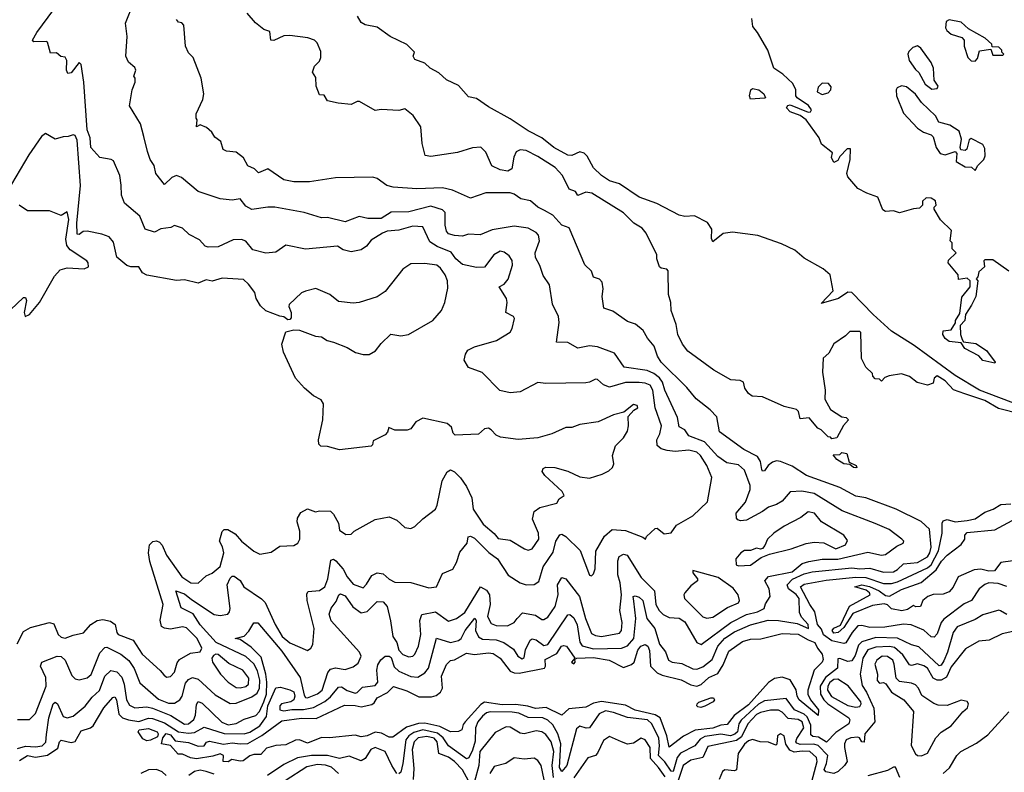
# Model space of a CAD drawing. Extents: x 2386423 to 2568864, y 578392 to 761999.
# Tile 178 of 256: x 2465816 to 2470772, y 684851 to 688639. Entities that reach past the tile are written whole.
import ezdxf

# ---------------------------------------------------------------- set-up
doc = ezdxf.new("R2010")
doc.units = 0

msp = doc.modelspace()

# ---------------------------------------------------------------- linework, layer by layer
at = {"layer": '0CON05XD'}
for points in [[(2467562.1, 685797.9), (2467588.9, 685841.1), (2467615, 685855.7), (2467645, 685850), (2467675, 685822.9), (2467705, 685807.5), (2467785, 685806.9), (2467875, 685780), (2467913.3, 685785), (2467945, 685851.2), (2467996.1, 685873.9), (2468015, 685907.5), (2468031.7, 685958.3), (2468068.1, 686005), (2468074.2, 686035.8), (2468085, 686040), (2468105, 686030), (2468177.6, 685957.6), (2468221.9, 685925), (2468275, 685843.3), (2468335, 685804), (2468365, 685793.8), (2468405, 685796), (2468428.8, 685811.2), (2468450.6, 685885), (2468501.5, 685958.5), (2468514.6, 686015), (2468535, 686046.7), (2468545, 686048.8), (2468565, 686038), (2468637.5, 685967.5), (2468685, 685842.5), (2468695, 685840), (2468705, 685850), (2468713.3, 685875), (2468716.1, 685963.9), (2468760.2, 686039.8), (2468797.8, 686072.2), (2468865, 686067.5), (2468953.6, 686033.6), (2468966.4, 686023.6), (2468971.7, 686038.3), (2469015, 686077.5), (2469025, 686080), (2469060.7, 686050.7), (2469095, 686056.7), (2469122.5, 686095), (2469205, 686141.2), (2469278.3, 686211.7), (2469300, 686335), (2469275.5, 686395), (2469243.1, 686445), (2469225, 686462.5), (2469185, 686472.9), (2469115, 686465.4), (2469075, 686470.8), (2469045, 686478.9), (2469024.2, 686495), (2469022.9, 686525), (2469038.2, 686555), (2469046.2, 686595), (2469015.3, 686685.3), (2469003.5, 686775), (2468989.1, 686799.1), (2468965, 686810), (2468935, 686813.2), (2468865, 686812), (2468785, 686788.6), (2468755, 686800.8), (2468725, 686828), (2468715, 686830), (2468685, 686813.8), (2468665, 686811.2), (2468465, 686807.5), (2468425, 686812.5), (2468335, 686765.8), (2468285, 686760), (2468233, 686773), (2468143.6, 686863.6), (2468075, 686887.5), (2468053.8, 686925), (2468060, 686955), (2468071.2, 686975), (2468105, 686992.9), (2468216.7, 687025), (2468284.1, 687065.9), (2468295.8, 687084.2), (2468306.7, 687135), (2468302.5, 687145), (2468262.5, 687165), (2468269.2, 687215), (2468266, 687235), (2468230, 687295), (2468255, 687307.5), (2468275, 687332.5), (2468296.6, 687403.4), (2468295, 687427.5), (2468280.6, 687450.6), (2468255, 687469.2), (2468235, 687474.3), (2468202, 687455), (2468155, 687393.3), (2468115, 687391.2), (2468045, 687406.9), (2468011.8, 687435), (2467988, 687468), (2467917.4, 687497.4), (2467880.5, 687520.5), (2467845.6, 687595.6), (2467795, 687599.5), (2467725, 687580), (2467665, 687574.5), (2467642, 687565), (2467585, 687528.8), (2467561.7, 687498.3), (2467535, 687480), (2467485, 687470), (2467445, 687481.2), (2467415, 687498.8), (2467255, 687484), (2467155, 687503.8), (2467105, 687469.2), (2467055, 687463.1), (2466989.8, 687479.8), (2466955, 687524), (2466932.1, 687532.1), (2466889.7, 687530.3), (2466814.3, 687495.7), (2466764.1, 687494.1), (2466749.5, 687499.5), (2466720.5, 687530.5), (2466668.3, 687558.3), (2466635, 687588.8), (2466605, 687600), (2466595, 687602.5), (2466576.4, 687593.6), (2466526.4, 687586.4), (2466495, 687569.2), (2466447.5, 687585), (2466420.3, 687650.3), (2466343.3, 687715), (2466327.5, 687755), (2466326.2, 687806.2), (2466320, 687855), (2466287.9, 687927.9), (2466275.7, 687935.7), (2466220, 687945), (2466173.8, 687995), (2466170, 688045), (2466154.6, 688085), (2466138.2, 688325), (2466125, 688412.5), (2466115, 688422.5), (2466075, 688371.2), (2466057.5, 688367.5), (2466051.2, 688385), (2466053, 688433), (2466045, 688450), (2466023, 688453), (2466001.7, 688471.7), (2465970.7, 688470.7), (2465956, 688525), (2465949.5, 688529.5), (2465887, 688527), (2465880, 688535), (2465902.5, 688575), (2466045, 688769.5)], [(2466440.5, 688050.5), (2466423.3, 688115), (2466368.9, 688205), (2466381.2, 688285), (2466396.7, 688325), (2466396.7, 688345), (2466390, 688355), (2466400, 688385), (2466395, 688397.5), (2466363.3, 688425), (2466350, 688455), (2466357.5, 688555), (2466348.3, 688621.7), (2466390, 688725)], [(2469152, 687005), (2469129.2, 687055), (2469121.2, 687105), (2469096.2, 687175), (2469093.3, 687215), (2469081.2, 687255), (2469080, 687375), (2469073.6, 687383.6), (2469045, 687387.5), (2469037.5, 687395), (2469023.3, 687435), (2469022.5, 687455), (2468970, 687565), (2468949.5, 687589.5), (2468906.7, 687615), (2468855, 687666.7), (2468695.6, 687765.6), (2468665, 687770.8), (2468625, 687753.8), (2468613.3, 687773.3), (2468581.2, 687785), (2468548, 687855), (2468511.2, 687895), (2468425, 687950.5), (2468365, 687980.5), (2468335.5, 687984.5), (2468315, 687974.2), (2468303.3, 687946.7), (2468292.6, 687887.4), (2468273.1, 687876.9), (2468235, 687882.7), (2468192.8, 687902.8), (2468162.3, 687972.3), (2468136.4, 687996.4), (2468095, 687993.3), (2468019.5, 687970.5), (2467885, 687950.8), (2467857.5, 687955), (2467841.2, 688015), (2467835, 688100), (2467796.4, 688156.4), (2467755, 688190), (2467725, 688182.5), (2467635, 688186.2), (2467605, 688181.2), (2467526.4, 688226.4), (2467515, 688226.7), (2467485, 688211.2), (2467418.3, 688218.3), (2467365, 688230), (2467348.3, 688258.3), (2467325, 688260), (2467307.5, 688305), (2467307, 688347), (2467290, 688375), (2467300, 688405), (2467325, 688430), (2467331.7, 688448.3), (2467331.7, 688478.3), (2467313, 688523), (2467300, 688535), (2467267, 688547), (2467175, 688560), (2467145, 688557.5), (2467095, 688533.8), (2467080, 688535), (2467075, 688580), (2467045, 688590), (2467002.4, 688622.4), (2466961.2, 688671.2)], [(2470855.8, 686695), (2470648.1, 686775), (2470525, 686848.8), (2470318.7, 686998.7), (2470205, 687070.5), (2470111.8, 687155), (2470005, 687265.7), (2469985, 687267.1), (2469937.5, 687235), (2469851.2, 687211.2), (2469911.4, 687275), (2469895.5, 687355.5), (2469860.8, 687385), (2469765, 687438.1), (2469718.1, 687478.1), (2469650.9, 687510.9), (2469532, 687552), (2469405, 687570), (2469356.6, 687563.4), (2469305, 687520), (2469298.3, 687538.3), (2469300, 687585), (2469277.5, 687617.5), (2469212.3, 687652.3), (2469165, 687648.6), (2469135, 687655.6), (2469023.6, 687713.6), (2468935, 687745.6), (2468835, 687812.5), (2468785, 687827.5), (2468745, 687854.3), (2468705, 687892.5), (2468672.7, 687952.7), (2468657.6, 687967.6), (2468635, 687974.3), (2468595, 687956), (2468575, 687957.5), (2468505.5, 687995.5), (2468445, 688044.2), (2468375, 688078.6), (2468285, 688139.4), (2468175, 688200.6), (2468115, 688241.9), (2468075, 688250), (2468025, 688307.1), (2467965, 688335.6), (2467925, 688371.9), (2467882, 688395), (2467855, 688420), (2467805, 688438), (2467796.2, 688455), (2467803.3, 688475), (2467765, 688514.4), (2467680, 688555), (2467615, 688600.5), (2467555, 688612.5), (2467535, 688624.3), (2467516.1, 688656.1)], [(2470795, 687372.5), (2470715, 687430), (2470675, 687430), (2470670, 687425), (2470672.5, 687395), (2470645, 687370), (2470640, 687345), (2470630, 687335), (2470640, 687325), (2470628.6, 687245), (2470607.8, 687202.2), (2470576.7, 687155), (2470573.8, 687125), (2470550, 687100), (2470551.4, 687055), (2470560, 687030), (2470567.5, 687017.5), (2470628.8, 687008.8), (2470683.3, 686973.3), (2470726.7, 686915), (2470725, 686910), (2470664.2, 686924.2), (2470645, 686946.2), (2470573.1, 686983.1), (2470555, 687012.5), (2470495, 687019.2), (2470474.5, 687034.5), (2470462.9, 687055), (2470465, 687072.5), (2470505, 687077.5), (2470527, 687113), (2470527.5, 687125), (2470549.3, 687160.7), (2470558.3, 687241.7), (2470600, 687295), (2470600, 687325), (2470585, 687337.5), (2470541.7, 687331.7), (2470540, 687355), (2470490, 687415), (2470491.7, 687428.3), (2470530, 687465), (2470510, 687485), (2470510, 687515), (2470500, 687525), (2470507, 687577), (2470451.7, 687631.7), (2470420, 687685), (2470420, 687695), (2470430, 687705), (2470426.4, 687726.4), (2470405, 687740), (2470378.3, 687741.7), (2470360, 687725), (2470360, 687705), (2470345, 687690), (2470315, 687687.5), (2470245, 687667.5), (2470215, 687676.7), (2470173.6, 687673.6), (2470161.2, 687681.2), (2470136.4, 687746.4), (2470080, 687765), (2470035, 687790), (2469985, 687847.5), (2469980, 687865), (2469996.2, 687935), (2469998.3, 687988.3), (2469981.7, 687988.3), (2469945, 687950), (2469935, 687930), (2469915, 687920), (2469902.5, 687945), (2469908.3, 687968.3), (2469851.7, 688011.7), (2469840, 688045), (2469775.6, 688135.6), (2469745, 688156.2), (2469694.6, 688174.6), (2469676.2, 688195), (2469682.5, 688207.5), (2469695, 688210), (2469785, 688173.8), (2469797.5, 688175), (2469802.5, 688185), (2469787.3, 688207.3), (2469730, 688245), (2469723.3, 688255), (2469723.3, 688285), (2469707.7, 688317.7), (2469657.5, 688365), (2469612.5, 688395), (2469582.5, 688485), (2469530, 688575), (2469506, 688605), (2469501.2, 688645)], [(2466973.5, 685053.5), (2467025, 685084.3), (2467058.8, 685131.2), (2467064.8, 685185), (2467105, 685276), (2467129.5, 685279.5), (2467175, 685266.7), (2467195, 685256.7), (2467201.4, 685235), (2467195.6, 685215), (2467181.2, 685205), (2467133.7, 685196.3), (2467124.7, 685185), (2467125, 685164.6), (2467145, 685159.6), (2467185, 685167.3), (2467245, 685167), (2467295, 685176.7), (2467352.2, 685207.8), (2467379.7, 685230.3), (2467420, 685280), (2467435, 685280.7), (2467465, 685262.9), (2467505, 685250), (2467515, 685252.5), (2467541.2, 685278.8), (2467605, 685288.2), (2467617.9, 685305), (2467613.1, 685365), (2467618.3, 685391.7), (2467633.4, 685416.6), (2467655, 685435.3), (2467675, 685435.9), (2467685, 685428.2), (2467701.3, 685381.3), (2467725, 685360.4), (2467785, 685333.3), (2467819.7, 685330.3), (2467855, 685350.8), (2467873.3, 685375), (2467914.5, 685525.5), (2467985, 685504.7), (2468025, 685513.6), (2468038.2, 685525), (2468058.7, 685565), (2468107.1, 685627.1), (2468114.2, 685614.2), (2468110, 685565), (2468125, 685532.2), (2468145, 685520.4), (2468215, 685518), (2468253.7, 685503.6), (2468300.9, 685470.9), (2468324.2, 685435), (2468345, 685421.9), (2468355, 685428.8), (2468361.8, 685468.2), (2468385, 685516.2), (2468395, 685522), (2468415, 685517.1), (2468455, 685489.1), (2468474.2, 685495), (2468575, 685643.8), (2468585, 685646), (2468605, 685628), (2468622.8, 685592.7), (2468635.3, 685505.3), (2468647.7, 685487.7), (2468705, 685471.6), (2468844.6, 685475.4), (2468875, 685487.8), (2468908.2, 685525), (2468917.8, 685625), (2468907.9, 685712.1), (2468904.5, 685735), (2468915, 685739.1), (2468935, 685732.9), (2468953.1, 685715), (2468972.5, 685625), (2469014, 685575), (2469036.4, 685496.4), (2469067.5, 685457.5), (2469081.9, 685415), (2469100, 685405), (2469148.5, 685398.5), (2469205, 685371.8), (2469225, 685369.6), (2469255, 685382.5), (2469301.4, 685418.6), (2469330.5, 685485), (2469365, 685526.7), (2469415, 685558.6), (2469495, 685592.9), (2469583.8, 685616.2), (2469635, 685614.7), (2469729.2, 685599.2), (2469786.7, 685575), (2469784.3, 685595), (2469751.7, 685631.7), (2469741.2, 685655), (2469739.1, 685725), (2469725.1, 685745.1), (2469685.8, 685775), (2469680, 685795), (2469706.9, 685823.1), (2469765, 685849.7), (2469805, 685859.4), (2470005, 685880.8), (2470045, 685875.3), (2470095, 685878.7), (2470165, 685857.8), (2470215, 685860), (2470235, 685870.9), (2470265, 685900.9), (2470335, 685906.9), (2470385, 685935.4), (2470397.8, 685955), (2470404.7, 685984.7), (2470395.6, 686075), (2470354, 686114), (2470228.8, 686175), (2470075, 686232.7), (2470025, 686240.9), (2469945, 686284.6), (2469777.5, 686345), (2469705, 686391.4), (2469645, 686414.5), (2469625, 686418.2), (2469605, 686412.5), (2469582.9, 686395), (2469565, 686368.8), (2469555, 686366.2), (2469551.5, 686375), (2469544.7, 686414.7), (2469529.6, 686439.6), (2469462, 686475), (2469338.8, 686565), (2469325, 686640), (2469291.2, 686675), (2469220.9, 686730.9), (2469175, 686786.9), (2469045.5, 686915), (2469026.9, 686945), (2469009.2, 686995), (2468975.6, 687035.6), (2468953.8, 687075), (2468915.7, 687105.7), (2468875, 687120), (2468801.2, 687171.2), (2468756.1, 687186.1), (2468747.5, 687245), (2468753.8, 687285), (2468748.3, 687318.3), (2468735, 687332.5), (2468705, 687342.5), (2468693.6, 687373.6), (2468660, 687405), (2468581.4, 687591.4), (2468544.3, 687604.3), (2468499.2, 687655), (2468458.5, 687678.5), (2468425, 687694.5), (2468387.7, 687727.7), (2468338, 687738), (2468305, 687761.4), (2468285, 687767.5), (2468162.7, 687767.3), (2468085, 687741.2), (2467995, 687780), (2467945, 687793.1), (2467815, 687786.9), (2467696, 687796), (2467664.1, 687804.1), (2467615, 687840), (2467593.6, 687846.4), (2467405, 687843.3), (2467275, 687822), (2467195, 687823.3), (2467145, 687833.3), (2467065, 687887.5), (2467018.3, 687868.3), (2466998.3, 687888.3), (2466965, 687903.3), (2466942.9, 687942.9), (2466905, 687972), (2466857, 687977), (2466840, 687985), (2466827.5, 688025), (2466798.3, 688048.3), (2466783, 688073), (2466756.1, 688096.1), (2466725, 688110), (2466705, 688100), (2466710, 688135), (2466703.6, 688143.6), (2466704.2, 688165), (2466737, 688237), (2466742.5, 688265), (2466730, 688345), (2466688.3, 688448.3), (2466665, 688472.5), (2466650, 688505), (2466641.7, 688611.7), (2466632.5, 688622.5), (2466615, 688626.7), (2466605, 688640)], [(2470625, 688430), (2470637, 688443), (2470648.3, 688481.7), (2470705, 688490), (2470715, 688460), (2470765, 688460), (2470770, 688465), (2470760, 688475), (2470760, 688485), (2470745, 688500), (2470711.7, 688501.7), (2470710, 688515), (2470676.4, 688546.4), (2470593, 688593), (2470556.1, 688626.1), (2470495, 688637.5), (2470480, 688630), (2470477, 688597), (2470482.5, 688585), (2470505, 688566.7), (2470559.3, 688549.3), (2470570, 688535), (2470571.2, 688505), (2470589.3, 688449.3), (2470605, 688432.5), (2470625, 688430)], [(2470408.3, 688288.3), (2470435, 688292.5), (2470440, 688305), (2470420, 688335), (2470416.2, 688395), (2470403.6, 688423.6), (2470352.5, 688495), (2470335, 688506.7), (2470311.7, 688498.3), (2470291.7, 688478.3), (2470286.7, 688465), (2470293.9, 688433.9), (2470325, 688387.5), (2470343, 688373), (2470374.1, 688314.1), (2470408.3, 688288.3)], [(2469855, 688262.5), (2469885, 688270), (2469900, 688285), (2469901.7, 688301.7), (2469887, 688317), (2469855, 688320), (2469835, 688300), (2469830, 688275), (2469855, 688262.5)], [(2470625, 687880), (2470640, 687905), (2470670, 687935), (2470676.7, 687953.3), (2470675, 687990), (2470665, 688010), (2470605, 688040), (2470596.4, 688033.6), (2470583.2, 687986.8), (2470575, 687980.8), (2470553.8, 687983.8), (2470550, 687995), (2470557.5, 688037.5), (2470545, 688077.5), (2470497.7, 688107.7), (2470443.6, 688123.6), (2470426.7, 688155), (2470355, 688222.5), (2470325, 688263.3), (2470280.7, 688300.7), (2470255, 688306.2), (2470233.6, 688296.4), (2470227.5, 688285), (2470230, 688255), (2470265, 688167.5), (2470335, 688092.5), (2470365, 688072.5), (2470405, 688060), (2470415, 688050), (2470428.8, 687995), (2470448.8, 687965), (2470475, 687958.6), (2470525.9, 687975.9), (2470533.8, 687965), (2470530, 687925), (2470575, 687897.5), (2470607, 687897), (2470625, 687880)], [(2469495, 688238.8), (2469490, 688255), (2469496.2, 688285), (2469505, 688292), (2469536.7, 688285), (2469561.2, 688265), (2469570, 688245), (2469565, 688243.3), (2469495, 688238.8)], [(2465802.4, 685497.6), (2465835, 685560), (2465869.5, 685580.5), (2465965, 685604.2), (2465988.3, 685598.3), (2466010, 685545), (2466025, 685530.8), (2466045, 685526.2), (2466085, 685542), (2466137.7, 685552.3), (2466174.3, 685595.7), (2466205, 685615.8), (2466235, 685620.6), (2466272.2, 685612.2), (2466296, 685595), (2466304.3, 685555), (2466312, 685545), (2466386.7, 685516.7), (2466431.5, 685445), (2466523.6, 685363.6), (2466541.1, 685341.1), (2466555, 685330), (2466575, 685332.5), (2466594.4, 685355), (2466607.9, 685402.1), (2466620.6, 685419.4), (2466675, 685450.8), (2466725, 685457.5), (2466733.3, 685475), (2466709.2, 685525), (2466655, 685578.8), (2466635, 685583.8), (2466575, 685571.9), (2466545, 685575.7), (2466530, 685585), (2466523.2, 685616.8), (2466537.5, 685695), (2466471.5, 685911.5), (2466464.5, 685955.5), (2466469.4, 685995), (2466486.6, 686013.4), (2466505, 686015.6), (2466520, 686010), (2466533.7, 685993.7), (2466555, 685944.4), (2466632.5, 685835), (2466677.5, 685805), (2466715, 685803.3), (2466755, 685840), (2466785, 685852.5), (2466825, 685886.7), (2466842.7, 685955), (2466836.1, 685986.1), (2466820.8, 686015), (2466835, 686063.3), (2466845, 686073.3), (2466863, 686073), (2466900.7, 686050.7), (2466932.5, 686015), (2466995, 685963.3), (2467025, 685948.8), (2467081.7, 685958.3), (2467125, 685988.8), (2467195, 685992.5), (2467216.4, 686003.6), (2467226.1, 686023.9), (2467226, 686065), (2467212.3, 686112.3), (2467215, 686130), (2467231.7, 686158.3), (2467265, 686177.5), (2467305, 686162.5), (2467325, 686167.5), (2467380, 686165), (2467395, 686150), (2467420, 686105), (2467425, 686070), (2467458.3, 686048.3), (2467485, 686050), (2467500, 686065), (2467605, 686123.3), (2467675, 686136.2), (2467715, 686120), (2467755, 686082.5), (2467785, 686077.5), (2467805, 686087.5), (2467845, 686127.5), (2467908.8, 686175), (2467918, 686195), (2467942.3, 686317.7), (2467967, 686363), (2467985, 686372.5), (2468005, 686362.5), (2468035, 686332.5), (2468065, 686290), (2468092.4, 686232.4), (2468098.1, 686175), (2468149.2, 686099.2), (2468203.6, 686053.6), (2468225, 686028), (2468285, 686018.8), (2468357.5, 685975), (2468375, 685968.8), (2468395, 685976.2), (2468428.8, 686025), (2468428, 686055), (2468398, 686125), (2468405.9, 686164.1), (2468435, 686183.8), (2468520, 686205), (2468532.3, 686227.7), (2468556.4, 686243.6), (2468547.5, 686265), (2468458.8, 686345), (2468446.7, 686365), (2468450.7, 686379.3), (2468465, 686386), (2468510, 686385), (2468575, 686367.1), (2468635, 686338.6), (2468685, 686332), (2468748.8, 686351.2), (2468782.3, 686367.7), (2468800, 686385), (2468806.1, 686403.9), (2468800.8, 686445), (2468815.7, 686494.3), (2468855.8, 686535), (2468875, 686567.5), (2468881.2, 686595), (2468878.3, 686641.7), (2468907, 686673), (2468927.5, 686685), (2468925, 686697.5), (2468905, 686702.5), (2468857, 686663), (2468805, 686650), (2468727.5, 686615), (2468635, 686602), (2468595, 686586.7), (2468565, 686586), (2468495, 686554), (2468423.8, 686533.8), (2468325.9, 686525.9), (2468237, 686537), (2468215, 686547.5), (2468190, 686575), (2468175, 686582.5), (2468155, 686580), (2468125, 686552.5), (2468008.3, 686548.3), (2467998.3, 686558.3), (2467988.8, 686588.8), (2467967, 686607), (2467845, 686633.3), (2467810, 686615), (2467785, 686580), (2467766.4, 686573.6), (2467705, 686572.5), (2467673.9, 686586.1), (2467667, 686563), (2467655, 686550), (2467595, 686520), (2467591.7, 686498.3), (2467585, 686492.5), (2467425, 686473.3), (2467365, 686490), (2467332, 686492), (2467322, 686502), (2467320, 686525), (2467341.2, 686625), (2467346, 686705), (2467333.3, 686725), (2467295, 686746.2), (2467248.8, 686785), (2467203.8, 686835), (2467143.8, 686965), (2467136.1, 687006.1), (2467155, 687067.5), (2467195, 687077.5), (2467225, 687076.7), (2467305, 687046), (2467335, 687042), (2467363.6, 687023.6), (2467395, 687015.5), (2467465, 686988.5), (2467505.8, 686964.2), (2467545, 686954.2), (2467575, 686953.8), (2467607.7, 686972.3), (2467635, 687008.8), (2467684.3, 687055.7), (2467735, 687047.5), (2467772.5, 687055), (2467895.8, 687124.2), (2467940, 687175), (2467956.7, 687215), (2467971.7, 687288.3), (2467970, 687325), (2467958, 687355), (2467935, 687388), (2467915, 687402.9), (2467855, 687412.5), (2467785, 687410.8), (2467745, 687382.5), (2467655, 687270.8), (2467615, 687244), (2467524.3, 687215.7), (2467495, 687212.5), (2467420.8, 687220.8), (2467377.5, 687255), (2467305.9, 687285.9), (2467255, 687273.3), (2467235, 687263.3), (2467172.5, 687205), (2467170, 687195), (2467182.5, 687165), (2467181.7, 687138.3), (2467175, 687130), (2467165, 687127.5), (2467145, 687142.5), (2467125, 687146.7), (2467055, 687174), (2467028.3, 687198.3), (2467006.7, 687235), (2467000, 687265), (2466967.9, 687307.9), (2466941.7, 687331.7), (2466835, 687338), (2466785, 687322), (2466755, 687328.8), (2466715, 687312.5), (2466645, 687329.2), (2466605, 687325.7), (2466455, 687353.2), (2466434.8, 687364.8), (2466415, 687394.3), (2466375, 687394.6), (2466355, 687401.8), (2466305, 687443.8), (2466288.8, 687518.8), (2466265.7, 687545.7), (2466229.7, 687559.7), (2466155, 687574.2), (2466135, 687572.5), (2466115, 687558), (2466105, 687560), (2466102.6, 687615), (2466121.1, 687805), (2466105, 688032.5), (2466095, 688056.7), (2466085, 688060), (2466059.3, 688050.7), (2466035, 688050), (2465995, 688036.7), (2465945.8, 688065.8), (2465925, 688051.1), (2465861.5, 687958.5), (2465685, 687664)], [(2465805, 684971.1), (2465845, 684982.8), (2465895, 684979.1), (2465928.8, 684985), (2465947, 685003), (2465950.5, 685040.5), (2465962.9, 685125), (2465985, 685196), (2465995, 685204), (2466006.1, 685196.1), (2466035, 685131.4), (2466055, 685125.6), (2466085, 685133.1), (2466145, 685184.2), (2466181.2, 685228.8), (2466218.1, 685261.9), (2466245, 685334.4), (2466275, 685363.5), (2466305, 685356.5), (2466329.5, 685329.5), (2466342.1, 685295), (2466352.8, 685215), (2466368.8, 685188.8), (2466395.4, 685175.4), (2466455, 685179.7), (2466485, 685174.2), (2466576.5, 685136.5), (2466645, 685093.4), (2466665, 685095.4), (2466692.9, 685117.1), (2466701.1, 685138.9), (2466705, 685192.5), (2466715, 685208), (2466735, 685199.2), (2466832.8, 685102.8), (2466865, 685089.8), (2466905, 685096.5), (2466945, 685118.1), (2467005, 685136.9), (2467023.6, 685156.4), (2467044.4, 685205), (2467057.6, 685245), (2467060.3, 685305), (2467055.2, 685345), (2467030.8, 685430.8), (2466980.8, 685480.8), (2466925, 685520), (2466900, 685525), (2466945, 685536.7), (2466968.9, 685561.1), (2466995, 685603.8), (2467015, 685604), (2467135, 685461.2), (2467227.9, 685327.9), (2467248.6, 685238.6), (2467255, 685226.7), (2467265, 685226.4), (2467315, 685245.4), (2467337.7, 685265), (2467367.2, 685352.8), (2467379.7, 685370.3), (2467405, 685376.9), (2467455, 685368.6), (2467495, 685381.4), (2467519.8, 685400.2), (2467534.4, 685435), (2467526.5, 685455), (2467383.9, 685613.9), (2467373.7, 685646.3), (2467383.4, 685676.6), (2467409.2, 685710.8), (2467421.9, 685745), (2467430.4, 685749.6), (2467455, 685739.6), (2467493.1, 685683.1), (2467535, 685653.1), (2467565, 685660.5), (2467615, 685710.9), (2467645, 685709.2), (2467665.3, 685685), (2467683.2, 685613.2), (2467693.7, 685535), (2467714.1, 685504.1), (2467723.8, 685465), (2467745, 685444.4), (2467775, 685432.9), (2467794.3, 685435.7), (2467804.5, 685445.5), (2467823.3, 685485), (2467835.4, 685544.6), (2467830, 685615), (2467840.6, 685645), (2467908.3, 685658.3), (2467975, 685612.2), (2468015, 685624.4), (2468056.1, 685655), (2468135, 685784.2), (2468165, 685768.1), (2468181.1, 685745), (2468183.9, 685695), (2468171.3, 685635), (2468189.6, 685599.6), (2468215, 685589.6), (2468271.7, 685588.3), (2468304.3, 685605.7), (2468320, 685625), (2468346.2, 685653.8), (2468412.3, 685642.3), (2468445, 685620.8), (2468455, 685620), (2468475, 685632), (2468511.5, 685685), (2468526.1, 685745), (2468523.8, 685795), (2468545, 685832), (2468565, 685824), (2468633.8, 685735), (2468663.6, 685625), (2468695, 685549.4), (2468715, 685539.1), (2468744.6, 685534.6), (2468835, 685551.4), (2468845.7, 685565), (2468849.4, 685605), (2468837.1, 685665), (2468845.3, 685745), (2468839.1, 685805), (2468826.7, 685845), (2468827.3, 685915), (2468833, 685937), (2468855, 685949.6), (2468873.1, 685943.1), (2468945, 685830.6), (2469011.9, 685765), (2469018.8, 685695), (2469034.5, 685665), (2469055, 685644.5), (2469085, 685630), (2469135, 685626.4), (2469165, 685608.9), (2469224.6, 685504.6), (2469245.6, 685494.4), (2469395, 685605.3), (2469475, 685645.3), (2469530.8, 685659.1), (2469562.9, 685675), (2469570.6, 685699.4), (2469593.8, 685735), (2469588, 685775), (2469567.5, 685815), (2469585, 685836.4), (2469705, 685860.5), (2469755, 685901.1), (2469788.5, 685911.5), (2469855, 685922.9), (2469935, 685923.7), (2470085, 685958.2), (2470155, 685944.5), (2470175, 685946.7), (2470231.1, 685988.9), (2470262.5, 686005), (2470266.7, 686015), (2470256.7, 686025), (2470192.7, 686072.7), (2470122.4, 686102.4), (2469957, 686167), (2469815, 686254.5), (2469753.4, 686266.6), (2469695, 686262.5), (2469655, 686216), (2469625, 686198), (2469585, 686186.2), (2469555, 686163.3), (2469475, 686120), (2469445, 686116.7), (2469431.7, 686121.7), (2469425, 686130), (2469423.3, 686155), (2469469.1, 686210.9), (2469492.5, 686275), (2469493.1, 686295), (2469465, 686371.2), (2469435, 686397.8), (2469375, 686407.9), (2469331, 686441), (2469263.6, 686515), (2469185, 686544.4), (2469163.8, 686575), (2469135, 686590), (2469126.9, 686636.9), (2469063.2, 686775), (2469051.6, 686815), (2469037.1, 686837.1), (2469008.9, 686858.9), (2468975, 686872.7), (2468859.4, 686889.4), (2468810.5, 686960.5), (2468725, 686992.5), (2468685, 686997.1), (2468625, 686986.2), (2468575, 687013.8), (2468517.5, 687015), (2468531.9, 687115), (2468528.6, 687145), (2468497.8, 687207.8), (2468482.5, 687305), (2468450.5, 687350.5), (2468435, 687402.5), (2468412.1, 687442.1), (2468410, 687465), (2468433.1, 687525), (2468427.3, 687555), (2468415, 687567.8), (2468375, 687590), (2468305, 687600), (2468195, 687581.4), (2468133.6, 687556.4), (2468075, 687558.8), (2468045, 687550), (2468005, 687551.9), (2467975, 687561.4), (2467964.4, 687575), (2467957.5, 687605), (2467958.5, 687668.5), (2467945, 687682.5), (2467885, 687699.6), (2467775, 687671.5), (2467685, 687670.8), (2467635, 687638.1), (2467568.1, 687638.1), (2467525, 687647.5), (2467455, 687620.8), (2467365, 687644), (2467335, 687641.2), (2467247.7, 687667.7), (2467100, 687695), (2467064.5, 687695.5), (2466985, 687682.9), (2466955, 687700), (2466925, 687736.7), (2466885, 687730), (2466825, 687736.7), (2466714.1, 687774.1), (2466630, 687845), (2466605, 687854), (2466582, 687845), (2466545, 687810), (2466501.1, 687865), (2466491.9, 687905), (2466472.9, 687935), (2466458.6, 687975), (2466440.5, 688050.5)], [(2465672.4, 687087.6), (2465835, 687240), (2465845, 687240), (2465850, 687225), (2465838.8, 687165), (2465842.5, 687145), (2465865, 687154.3), (2465915, 687215.7), (2465991.3, 687348.7), (2466020.1, 687379.9), (2466055, 687390.6), (2466140, 687385), (2466162.5, 687395), (2466161.2, 687415), (2466153.8, 687425), (2466069.9, 687479.9), (2466052.5, 687502.5), (2466048.8, 687535), (2466063.1, 687633.1), (2466055, 687672.5), (2466025, 687653.3), (2465966.1, 687676.1), (2465855, 687677.5), (2465812.5, 687705)], [(2470855, 686654.2), (2470742.6, 686682.6), (2470675, 686722.4), (2470573.3, 686755), (2470516.4, 686776.4), (2470475, 686821.2), (2470435, 686846.2), (2470420, 686835), (2470415, 686810), (2470385, 686800), (2470333, 686813), (2470295, 686842.5), (2470255, 686856.7), (2470193, 686847), (2470171.7, 686838.3), (2470155, 686820), (2470145, 686830), (2470121.7, 686831.7), (2470110, 686845), (2470108.3, 686858.3), (2470075, 686890), (2470053, 686933), (2470050, 687065), (2470045, 687070), (2469995, 687070), (2469973, 687047), (2469915, 687007.5), (2469889.3, 686960.7), (2469860, 686935), (2469857.5, 686865), (2469870, 686775), (2469868.3, 686728.3), (2469896.7, 686676.7), (2469955, 686640), (2469977, 686637), (2469987.5, 686625), (2469963, 686597), (2469930, 686535), (2469905, 686530), (2469898.3, 686538.3), (2469885, 686540), (2469850, 686575), (2469833.6, 686583.6), (2469790, 686635), (2469745, 686630), (2469736.4, 686666.4), (2469727, 686677), (2469665, 686692.5), (2469555, 686740), (2469503.9, 686743.9), (2469485, 686757.5), (2469466.7, 686785), (2469460, 686815), (2469443, 686823), (2469395, 686826.7), (2469310, 686875), (2469179.7, 686969.7), (2469152, 687005)], [(2470025, 686383.3), (2470012.5, 686385), (2469995, 686400), (2469965, 686403.3), (2469930, 686425), (2469911.7, 686448.3), (2469945, 686450), (2469955, 686460), (2469980, 686455), (2469991.7, 686411.7), (2470027.5, 686395), (2470030, 686385), (2470025, 686383.3)], [(2470786, 685786), (2470741.9, 685801.9), (2470695, 685804), (2470673.9, 685796.1), (2470646.2, 685775), (2470606.9, 685715), (2470571.2, 685698.8), (2470468.6, 685621.4), (2470454, 685605), (2470435, 685548.1), (2470419.1, 685530.9), (2470405, 685532.5), (2470366.7, 685566.7), (2470303.7, 685593.7), (2470265, 685595.8), (2470170.7, 685580.7), (2470095, 685579.7), (2470055, 685590.6), (2470035, 685588.7), (2470005.9, 685555), (2469975, 685503.1), (2469965, 685498.9), (2469905, 685513), (2469862.6, 685542.6), (2469851.6, 685571.6), (2469832.3, 685595), (2469818.9, 685658.9), (2469793.5, 685695), (2469746.7, 685785), (2469765, 685798.2), (2469875, 685818.6), (2470025, 685833.5), (2470075, 685831.7), (2470165, 685801.7), (2470205, 685801.9), (2470235, 685810), (2470385, 685879.5), (2470405, 685895.8), (2470442, 685965), (2470459.7, 686055), (2470459.1, 686105), (2470465, 686117.3), (2470485, 686123.8), (2470525, 686110.8), (2470585, 686118.9), (2470625, 686126.9), (2470675, 686159.4), (2470716.7, 686175), (2470755, 686198), (2470805, 686201.4)], [(2469435, 685890), (2469495, 685893.3), (2469548.6, 685931.4), (2469590.5, 685949.5), (2469700, 685975), (2469775, 686003.1), (2469815, 686009.2), (2469864.1, 686005.9), (2469925, 685976.2), (2469972.5, 685995), (2469982.5, 686017.5), (2469965, 686044.3), (2469852.1, 686112.1), (2469816.7, 686155), (2469785, 686161.2), (2469747.4, 686132.6), (2469665, 686090), (2469612, 686055), (2469580.8, 686025), (2469567.7, 685992.3), (2469555, 685977.5), (2469545, 685973.3), (2469525, 685978.8), (2469495, 685968), (2469465, 685966.9), (2469446, 685955), (2469421.2, 685925), (2469423.3, 685895), (2469435, 685890)], [(2470815, 685915.8), (2470755, 685907.5), (2470722.5, 685865), (2470695, 685862.9), (2470655, 685874), (2470620.3, 685869.7), (2470540, 685835), (2470515, 685782.5), (2470495, 685758.8), (2470465, 685746.7), (2470415, 685746), (2470387.5, 685735), (2470362.5, 685715), (2470350, 685685), (2470327, 685683), (2470315, 685690), (2470285, 685670), (2470255.9, 685664.1), (2470205, 685673.8), (2470185, 685693.3), (2470168.3, 685698.3), (2470109.7, 685690.3), (2470010.2, 685649.8), (2469965, 685579.2), (2469935.7, 685555), (2469915, 685551.1), (2469905.7, 685565), (2469915, 685576.7), (2469947.9, 685592.1), (2469992.8, 685687.2), (2470096.7, 685745), (2470093.3, 685755), (2470077, 685767), (2470020, 685785), (2470055, 685793.8), (2470094.6, 685785.4), (2470142, 685765), (2470175, 685740), (2470195, 685738.1), (2470255, 685771.8), (2470353.2, 685806.8), (2470429.3, 685870.7), (2470457, 685913), (2470485, 685944.2), (2470555, 685997.5), (2470573.3, 686025), (2470573.8, 686045), (2470585, 686057.1), (2470725, 686070.8), (2470876.7, 686153.3)], [(2465805, 685116), (2465865, 685117.5), (2465895, 685146.7), (2465948.2, 685285), (2465948.1, 685328.1), (2465920, 685385), (2465928, 685405), (2466005, 685435.5), (2466025, 685433.1), (2466044.7, 685414.7), (2466078.7, 685338.7), (2466095, 685322), (2466115, 685317.1), (2466155, 685326.9), (2466176.4, 685343.6), (2466218.5, 685451.5), (2466245, 685479.2), (2466255, 685480), (2466325, 685445.5), (2466365, 685414.4), (2466392.7, 685372.7), (2466421.1, 685301.1), (2466515, 685219.6), (2466565, 685198.2), (2466595, 685198.5), (2466621.5, 685215), (2466633.1, 685235), (2466650.8, 685299.2), (2466665, 685318.1), (2466685, 685328.2), (2466715, 685318.9), (2466800.1, 685240.1), (2466875, 685197.5), (2466905, 685198.9), (2466985, 685230.9), (2467011.1, 685248.9), (2467022.9, 685275), (2467024.8, 685315), (2467012.2, 685362.2), (2466995, 685396.2), (2466955, 685433.5), (2466804.7, 685504.7), (2466723.9, 685593.9), (2466689.2, 685649.2), (2466629.2, 685679.2), (2466602.5, 685765), (2466645, 685750), (2466681.1, 685721.1), (2466795, 685644.6), (2466825, 685639.5), (2466863.3, 685646.7), (2466872.2, 685657.8), (2466874.5, 685675.5), (2466860.8, 685795), (2466875, 685828), (2466885, 685838), (2466895, 685838), (2466925, 685816), (2466944.6, 685784.6), (2467033.8, 685723.8), (2467051.4, 685705), (2467102.1, 685595), (2467136.9, 685535), (2467175, 685502.2), (2467265, 685464), (2467281.2, 685475), (2467291.2, 685495), (2467298, 685575), (2467262.7, 685715), (2467260.9, 685749.1), (2467268.3, 685761.7), (2467325, 685766.7), (2467352, 685785), (2467366.2, 685825), (2467381.7, 685918.3), (2467395, 685924), (2467407.1, 685915), (2467443.8, 685873.8), (2467465, 685834.2), (2467495, 685798.6), (2467545, 685780), (2467562.1, 685797.9)], [(2469275, 685626.2), (2469305, 685631.2), (2469379.7, 685680.3), (2469435, 685704.2), (2469439.4, 685715), (2469433.3, 685745), (2469408.3, 685778.3), (2469331.4, 685831.4), (2469203.9, 685866.1), (2469203.8, 685855), (2469227.5, 685825), (2469227.5, 685815), (2469195, 685790), (2469163.8, 685755), (2469158.8, 685745), (2469162, 685725), (2469255, 685634), (2469275, 685626.2)], [(2470784.5, 685644.5), (2470753.8, 685663.8), (2470745, 685667.5), (2470665, 685644.2), (2470625, 685619.4), (2470535, 685582.5), (2470515, 685553.8), (2470487.2, 685455), (2470468.7, 685411.3), (2470455, 685389.5), (2470445, 685386.4), (2470342.1, 685482.1), (2470305, 685492.1), (2470235.6, 685525.6), (2470125, 685528.8), (2470055, 685507.3), (2470039, 685491), (2470021.3, 685438.7), (2470005, 685412.7), (2469985, 685408.7), (2469945, 685424), (2469935, 685422.5), (2469932.5, 685375), (2469872.1, 685327.9), (2469845.6, 685285), (2469848, 685245), (2469863.6, 685215), (2469884.8, 685194.8), (2469989.1, 685125), (2469994.6, 685115), (2469990, 685095), (2469925, 685050.6), (2469876.7, 685003.3), (2469837.2, 685027.2), (2469808.1, 685031.9), (2469798.9, 685038.9), (2469798.1, 685088.1), (2469780.2, 685130.2), (2469765, 685144.3), (2469715.5, 685165), (2469675, 685222), (2469565, 685210.8), (2469535, 685194.2), (2469447.1, 685112.9), (2469436.6, 685095), (2469428.5, 685055), (2469416.7, 685043.3), (2469394.8, 685034.8), (2469345, 685042.3), (2469265, 685031.6), (2469241.9, 685018.1), (2469215, 684983.6), (2469142.1, 684947.9), (2469124.8, 684925.2), (2469105, 684854.6), (2469095, 684856.2), (2469063.5, 684903.5), (2469030.8, 684935), (2469036.7, 684985), (2469032.6, 685022.6), (2468998.5, 685095), (2468976.9, 685115), (2468876.2, 685126.2), (2468805, 685152.4), (2468765, 685159.7), (2468733.6, 685145), (2468685, 685074.4), (2468667, 685073), (2468635, 685082.5), (2468619.6, 685070.4), (2468569.6, 684885), (2468545, 684855.8), (2468533.7, 684875), (2468540, 684995), (2468524.5, 685044.5), (2468499.5, 685089.5), (2468475, 685112.7), (2468449.2, 685125), (2468375, 685127.1), (2468328.6, 685148.6), (2468295, 685154.3), (2468184.4, 685155.6), (2468165, 685150.3), (2468145, 685134), (2468122.6, 685105), (2468110.6, 685075), (2468108.1, 685008.1), (2468095, 684962.2), (2468076.8, 684923.2), (2468065, 684918.5), (2467975, 684984.6), (2467948.4, 685025), (2467918.6, 685048.6), (2467845, 685065.2), (2467799.4, 685050.6), (2467774.2, 685035), (2467759.8, 685015), (2467745.2, 684894.8), (2467735, 684852), (2467725, 684843.1)], [(2466865, 684904), (2466840, 684905), (2466842.5, 684935), (2466825, 684943.3), (2466788.3, 684931.7), (2466705, 684919.1), (2466675, 684924.5), (2466635, 684942.2), (2466612.9, 684942.9), (2466575, 684986), (2466530, 684995), (2466536.2, 685025), (2466552.9, 685047.1), (2466575, 685038.8), (2466599.2, 685009.2), (2466665, 685000.6), (2466715, 684982), (2466745, 684983.8), (2466757, 685003), (2466772, 685008), (2466842.2, 684992.2), (2466885, 684999.4), (2466925, 684993.8), (2466963.6, 684996.4), (2467034.3, 685035.7), (2467135, 685109.5), (2467235, 685123.8), (2467307.8, 685122.3), (2467450.7, 685189.3), (2467505, 685187.3), (2467535, 685180), (2467587.8, 685192.2), (2467600, 685200), (2467616, 685225), (2467667.8, 685252.2), (2467697.5, 685282.5), (2467765, 685261.8), (2467825, 685230.9), (2467888.9, 685231.1), (2467911.8, 685238.2), (2467933.8, 685255), (2467944.2, 685275), (2467938.9, 685335), (2467965, 685393.3), (2467985, 685413.8), (2468005, 685417.5), (2468065, 685451.2), (2468105, 685443.5), (2468175, 685452.1), (2468198.7, 685448.7), (2468235, 685425.6), (2468285, 685360.4), (2468305, 685351.1), (2468329.5, 685349.5), (2468457.5, 685375), (2468462.5, 685385), (2468460.7, 685419.3), (2468520.5, 685449.5), (2468543.1, 685485), (2468555, 685490), (2468568.1, 685485), (2468610, 685425), (2468593.3, 685405), (2468605, 685397.5), (2468612.5, 685405), (2468610, 685420), (2468620, 685425), (2468705, 685428.7), (2468784, 685415), (2468855, 685378), (2468895, 685393.2), (2468909.6, 685405), (2468928.4, 685465), (2468942.1, 685485), (2468965, 685493.6), (2468977.9, 685485), (2468986, 685464), (2468992.2, 685385), (2469025, 685351.1), (2469049.3, 685339.3), (2469145, 685316.9), (2469195, 685291.4), (2469225, 685285.3), (2469246.5, 685293.5), (2469285, 685328.8), (2469331.1, 685348.9), (2469357.8, 685392.3), (2469385, 685460), (2469455, 685509.6), (2469495, 685521.2), (2469547.3, 685522.7), (2469655, 685550.4), (2469735, 685546.9), (2469785, 685517.2), (2469818.4, 685505), (2469831.4, 685475), (2469855.5, 685445), (2469861.2, 685418.8), (2469855.2, 685404.8), (2469814.6, 685365), (2469782.9, 685265), (2469783.8, 685245), (2469797.1, 685215), (2469837.1, 685165), (2469835, 685136.7), (2469739.1, 685215), (2469728.9, 685235), (2469724.6, 685265.4), (2469695, 685317.1), (2469655, 685329.7), (2469615, 685323.5), (2469585, 685302.5), (2469485, 685190), (2469413.1, 685136.9), (2469377.9, 685092.1), (2469345, 685088.1), (2469305, 685073.8), (2469216.5, 685063.5), (2469156.8, 685033.2), (2469085, 684978), (2469073.3, 685035), (2469040.6, 685125), (2469015, 685140.9), (2468913.9, 685163.9), (2468865, 685189), (2468745, 685208), (2468705, 685198.2), (2468665, 685179.6), (2468579.5, 685170.5), (2468545, 685139.2), (2468466.9, 685176.9), (2468412.6, 685172.6), (2468374.1, 685184.1), (2468312.8, 685192.8), (2468245, 685191), (2468155, 685203.3), (2468138, 685192), (2468058.8, 685105), (2468048.2, 685091.8), (2468041.4, 685065), (2468025, 685055.6), (2467985, 685054.7), (2467931, 685081), (2467855, 685098.1), (2467822.9, 685097.1), (2467762.4, 685077.6), (2467695, 685027.5), (2467675, 685027.5), (2467637.5, 685047.5), (2467605, 685052.5), (2467565.2, 685034.8), (2467535, 685030), (2467505, 685037.5), (2467375, 685024.3), (2467335, 685025.6), (2467265, 684998), (2467225, 685013.8), (2467205, 685013.1), (2467155, 684990), (2467104.4, 684985.6), (2467058.3, 684971.7), (2467029.5, 684940.5), (2466995, 684940), (2466975, 684933.3), (2466940.5, 684909.5), (2466925, 684906.5), (2466883.8, 684916.2), (2466865, 684904)], [(2470815, 685559.3), (2470762.4, 685547.6), (2470695.6, 685515.6), (2470645, 685511.2), (2470577.7, 685472.3), (2470505, 685381.5), (2470480.7, 685329.3), (2470455, 685314.1), (2470434.3, 685314.3), (2470414.4, 685324.4), (2470386.2, 685375), (2470366.7, 685386.7), (2470335, 685396.9), (2470305, 685388.8), (2470295, 685391.5), (2470262, 685442), (2470219.2, 685479.2), (2470194, 685484), (2470125, 685480.8), (2470085, 685468.2), (2470060, 685425), (2470046.2, 685345), (2470057.2, 685287.2), (2470079.2, 685255), (2470115.8, 685174.2), (2470120, 685105), (2470070, 685045), (2470067.3, 685002.7), (2470055, 685003.8), (2470044.2, 685024.2), (2470035, 685028.6), (2470000, 685025), (2469975.7, 685014.3), (2469967.5, 684995), (2469967.5, 684975), (2469980.6, 684905), (2469968.6, 684885), (2469935.3, 684854.7), (2469914.6, 684845.4), (2469873.5, 684853.5), (2469866.3, 684865), (2469878, 684895), (2469883.4, 684935), (2469835, 684985.7), (2469813.3, 684993.3), (2469745, 684990.9), (2469727.3, 684997.3), (2469723.5, 685005), (2469728.3, 685021.7), (2469763.8, 685075), (2469754.7, 685105), (2469735, 685116.3), (2469685, 685121), (2469655, 685154.2), (2469635, 685163), (2469595, 685163.2), (2469545, 685152), (2469525, 685141.4), (2469480.9, 685095), (2469449.9, 685030.1), (2469425, 685010.6), (2469279.6, 684980.4), (2469254.7, 684925.3), (2469195, 684912.3), (2469155, 684884.5), (2469120.1, 684779.9)], [(2466925.7, 685275.7), (2466955, 685282.2), (2466967.8, 685295), (2466968.5, 685325), (2466938.6, 685365), (2466868.9, 685398.9), (2466815, 685443.3), (2466804, 685446), (2466790.7, 685439.3), (2466782.5, 685425), (2466786.7, 685405), (2466826, 685345), (2466865, 685304.2), (2466905, 685278.1), (2466925.7, 685275.7)], [(2470355, 684934.2), (2470385, 684948), (2470428.6, 685025), (2470455, 685052.9), (2470505.5, 685084.5), (2470564.1, 685155.9), (2470587.5, 685175), (2470592.5, 685195), (2470585, 685207.5), (2470555, 685213.8), (2470485, 685186.7), (2470438.7, 685188.7), (2470417, 685197), (2470357.1, 685237.1), (2470340, 685275), (2470325, 685291.2), (2470305, 685300), (2470245, 685307.5), (2470227.5, 685325), (2470218.5, 685395), (2470210.6, 685415), (2470185, 685434.3), (2470157.5, 685435), (2470131.2, 685415), (2470120, 685395), (2470133.3, 685345), (2470133, 685313), (2470145, 685300), (2470165, 685302.5), (2470176.4, 685296.4), (2470204.1, 685254.1), (2470266.4, 685216.4), (2470315, 685157.5), (2470304.1, 684985.9), (2470325, 684944.3), (2470335, 684935.8), (2470355, 684934.2)], [(2470025, 685178), (2470045, 685182.7), (2470052.5, 685195), (2470049.6, 685205), (2469985.9, 685285.9), (2469935, 685319.1), (2469915, 685317.4), (2469895, 685302.9), (2469884.8, 685285), (2469882.6, 685265), (2469902.9, 685232.9), (2469985, 685186.8), (2470025, 685178)], [(2465815, 684909.6), (2465855, 684935.2), (2465895, 684927.3), (2465955, 684938), (2466007.1, 684972.9), (2466016.2, 685003.8), (2466025, 685011.9), (2466075, 685000.4), (2466095, 685005.6), (2466125, 685060), (2466172, 685075), (2466185.6, 685085), (2466238.5, 685175), (2466285, 685227.1), (2466295, 685230), (2466302.7, 685215), (2466315, 685143.5), (2466333.6, 685125), (2466362.9, 685115), (2466415, 685107.2), (2466465, 685123.2), (2466485, 685122.3), (2466545, 685099.6), (2466615, 685055.2), (2466665, 685048.2), (2466695, 685052.1), (2466745, 685078.2), (2466845, 685046.6), (2466945, 685044.7), (2466973.5, 685053.5)], [(2469245, 685177.5), (2469230, 685180), (2469224, 685185), (2469226, 685195), (2469235, 685204), (2469295, 685225.6), (2469308, 685225), (2469313.8, 685215), (2469306.2, 685205), (2469265, 685184.3), (2469245, 685177.5)], [(2470465.5, 684844.5), (2470496.8, 684873.2), (2470533.8, 684935), (2470553.3, 684955), (2470633.2, 684996.8), (2470689.7, 685040.3), (2470795.5, 685154.5)], [(2468502.4, 684825), (2468496.2, 684885), (2468505.2, 684955.2), (2468491.3, 685005), (2468465, 685040.5), (2468445, 685055.5), (2468415, 685060), (2468355, 685044.2), (2468335, 685047.5), (2468285, 685078), (2468265, 685080), (2468209.5, 685050.5), (2468132.5, 684955), (2468127.2, 684885), (2468105.2, 684804.8)], [(2466455, 685010), (2466435, 685020), (2466412.5, 685055), (2466417.5, 685065), (2466465, 685071.1), (2466507.5, 685055), (2466512.5, 685045), (2466509.7, 685030.3), (2466475, 685012.9), (2466455, 685010)], [(2468075, 684807.5), (2468045, 684863.9), (2468005, 684905.9), (2467975, 684926.7), (2467926.4, 684945), (2467917.5, 685005), (2467902.4, 685022.4), (2467865, 685031.9), (2467821.5, 685025), (2467800.8, 685005), (2467790.9, 684965), (2467799.4, 684869.4), (2467796.9, 684815)], [(2469065, 684827.5), (2469032, 684875), (2468991, 684921), (2468990.4, 684975), (2468965, 685014), (2468945, 685022), (2468905, 684998), (2468875, 684992.5), (2468845, 685004.2), (2468785, 685030.8), (2468755, 685010.8), (2468725, 684946.7), (2468713.9, 684936.1), (2468676.1, 684923.9), (2468605, 684823.5)], [(2469804.3, 684805), (2469830.5, 684905), (2469827.8, 684925), (2469793.8, 684955), (2469755, 684957.5), (2469715, 684952.3), (2469692.5, 684962.5), (2469672.2, 684992.2), (2469664.1, 685034.1), (2469645, 685043.8), (2469630, 685035), (2469627.5, 684992.5), (2469621.7, 684988.3), (2469585, 685002), (2469543.9, 685003.9), (2469505, 685016.2), (2469485, 685009.4), (2469465, 684993.3), (2469431.9, 684945), (2469425, 684863.3), (2469415, 684858.8), (2469365, 684863.3), (2469353.3, 684855), (2469336.7, 684815)], [(2467715, 684845.8), (2467688.8, 684885), (2467655.6, 684955), (2467605, 684976.2), (2467582.9, 684965), (2467555, 684920), (2467535, 684908.6), (2467475, 684932.2), (2467425, 684920), (2467365.9, 684935.9), (2467284.7, 684935.3), (2467215, 684923.1), (2467145, 684889.6), (2467063.6, 684835)], [(2467420.4, 684845), (2467385, 684877.5), (2467355, 684887.4), (2467315, 684890.2), (2467261, 684879), (2467152.7, 684807.3)], [(2468456.6, 684813.4), (2468441.5, 684885), (2468425, 684910), (2468405, 684922.9), (2468355, 684917.3), (2468305, 684923.1), (2468263.3, 684895), (2468205, 684880.8), (2468183.1, 684845)], [(2470247.1, 684825), (2470225, 684876.7), (2470215, 684877.5), (2470185, 684860), (2470085, 684834)], [(2466553.1, 684835), (2466533, 684853), (2466505, 684865.3), (2466465, 684862.7), (2466425.3, 684844.7)], [(2466795, 684841.6), (2466755, 684855.2), (2466725, 684862), (2466695, 684854.7), (2466667.7, 684835)]]:
    msp.add_lwpolyline(points, dxfattribs=at)

doc.saveas('drawing.dxf')
